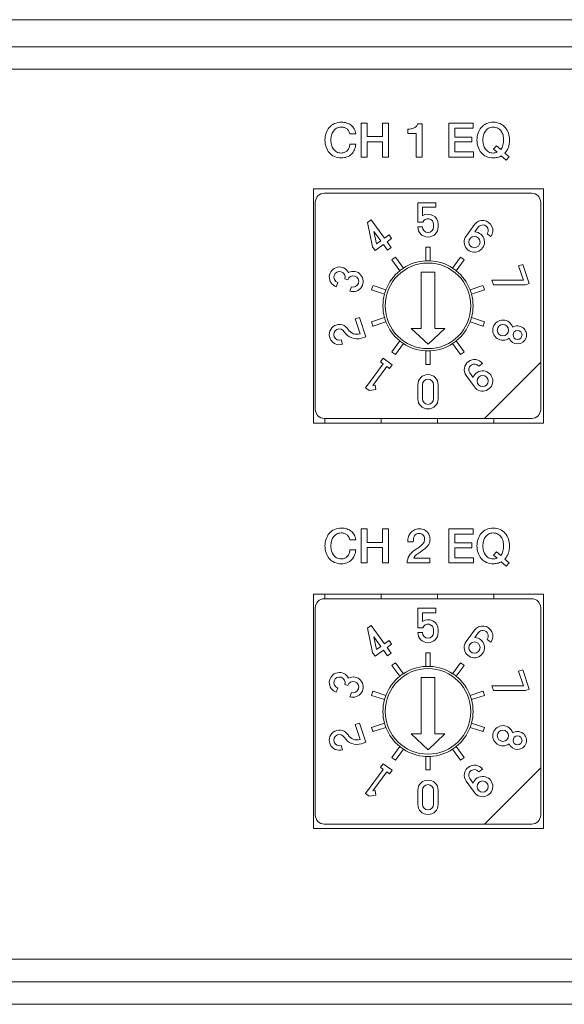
# Model space of a CAD drawing. Header units: millimetres. Extents: x 0 to 2122, y 0 to 1639.
# Tile 41 of 85: x 1598 to 1623, y 784 to 828. Entities that reach past the tile are written whole.
import ezdxf

# ---------------------------------------------------------------- set-up
doc = ezdxf.new("R2010")
doc.units = ezdxf.units.MM
doc.layers.add('1', color=7, linetype='Continuous', true_color=0xffffff)
doc.layers.add('2', color=7, linetype='Continuous', true_color=0xffffff)

msp = doc.modelspace()

# ---------------------------------------------------------------- linework, layer by layer
at = {"layer": '1', "color": 7, "linetype": 'Continuous', "lineweight": 13}
for p, q in [((1889.126, 827.737), (1474.126, 827.737)), ((1889.126, 826.537), (1474.126, 826.537)), ((1889.526, 825.537), (1473.726, 825.537)), ((1621.726, 820.237), (1611.526, 820.237)), ((1611.526, 809.837), (1611.526, 820.237)), ((1621.201, 820.037), (1612.001, 820.037)), ((1621.726, 809.837), (1621.726, 820.237)), ((1611.601, 819.637), (1611.601, 810.437)), ((1616.151, 819.612), (1616.151, 818.75)), ((1616.951, 819.612), (1616.151, 819.612)), ((1616.351, 819.031), (1616.351, 819.412)), ((1616.351, 819.412), (1616.951, 819.412)), ((1616.951, 819.412), (1616.951, 819.612)), ((1621.601, 812.537), (1621.601, 819.637)), ((1614.074, 818.856), (1613.912, 818.738)), ((1613.912, 818.738), (1614.143, 817.655)), ((1614.669, 818.037), (1614.074, 818.856)), ((1616.151, 818.75), (1616.369, 818.75)), ((1616.351, 818.537), (1616.151, 818.537)), ((1616.851, 818.657), (1616.851, 818.537)), ((1617.051, 818.537), (1617.051, 818.657)), ((1618.664, 818.643), (1618.293, 818.133)), ((1618.676, 818.318), (1618.826, 818.525)), ((1614.507, 817.919), (1614.201, 818.34)), ((1614.201, 818.34), (1614.32, 817.783)), ((1614.871, 818.184), (1614.669, 818.037)), ((1614.989, 818.022), (1614.871, 818.184)), ((1619.231, 818.231), (1619.393, 818.114)), ((1614.143, 817.655), (1614.261, 817.493)), ((1614.261, 817.493), (1614.625, 817.757)), ((1614.32, 817.783), (1614.507, 817.919)), ((1614.625, 817.757), (1614.808, 817.505)), ((1614.786, 817.875), (1614.989, 818.022)), ((1614.97, 817.622), (1614.786, 817.875)), ((1616.501, 817.635), (1616.501, 817.035)), ((1616.701, 817.035), (1616.701, 817.635)), ((1614.808, 817.505), (1614.97, 817.622)), ((1615.507, 816.712), (1615.154, 817.198)), ((1618.047, 817.198), (1617.694, 816.712)), ((1614.993, 817.08), (1615.346, 816.595)), ((1617.856, 816.595), (1618.209, 817.08)), ((1620.813, 816.879), (1620.623, 816.817)), ((1620.623, 816.817), (1620.833, 816.171)), ((1621.091, 816.023), (1620.813, 816.879)), ((1616.901, 816.537), (1616.301, 816.537)), ((1616.301, 814.037), (1616.301, 816.537)), ((1616.901, 814.037), (1616.901, 816.537)), ((1612.534, 815.885), (1612.596, 816.075)), ((1612.911, 816.236), (1613.039, 816.194)), ((1613.2, 815.879), (1613.138, 815.689)), ((1614.732, 815.75), (1614.161, 815.935)), ((1619.041, 815.935), (1618.469, 815.75)), ((1619.439, 816.171), (1619.505, 815.97)), ((1620.833, 816.171), (1619.439, 816.171)), ((1619.505, 815.97), (1620.929, 815.97)), ((1620.929, 815.97), (1621.091, 816.023)), ((1614.099, 815.745), (1614.67, 815.559)), ((1618.531, 815.559), (1619.102, 815.745)), ((1613.561, 814.522), (1613.371, 814.461)), ((1613.371, 814.461), (1613.587, 813.795)), ((1613.839, 813.667), (1613.561, 814.522)), ((1614.67, 814.515), (1614.099, 814.33)), ((1614.161, 814.139), (1614.732, 814.325)), ((1618.469, 814.325), (1619.041, 814.139)), ((1619.102, 814.33), (1618.531, 814.515)), ((1616.301, 814.037), (1615.851, 814.037)), ((1615.851, 814.037), (1616.601, 813.337)), ((1616.601, 813.337), (1617.351, 814.037)), ((1617.351, 814.037), (1616.901, 814.037)), ((1612.812, 813.333), (1612.75, 813.523)), ((1613.649, 813.605), (1613.839, 813.667)), ((1615.346, 813.48), (1614.993, 812.994)), ((1615.154, 812.877), (1615.507, 813.363)), ((1617.694, 813.363), (1618.047, 812.877)), ((1618.209, 812.994), (1617.856, 813.48)), ((1616.501, 813.04), (1616.501, 812.439)), ((1616.701, 812.439), (1616.701, 813.04)), ((1614.61, 812.466), (1613.831, 811.395)), ((1614.606, 812.716), (1614.488, 812.555)), ((1614.488, 812.555), (1614.61, 812.466)), ((1615.011, 812.423), (1614.606, 812.716)), ((1614.893, 812.261), (1615.011, 812.423)), ((1618.858, 812.356), (1619.019, 812.474)), ((1621.601, 812.537), (1619.101, 810.037)), ((1621.601, 810.437), (1621.601, 812.537)), ((1614.159, 811.506), (1614.772, 812.349)), ((1614.772, 812.349), (1614.893, 812.261)), ((1618.603, 811.856), (1618.453, 812.063)), ((1614.257, 811.522), (1614.159, 811.506)), ((1614.289, 811.324), (1614.257, 811.522)), ((1616.151, 811.537), (1616.151, 810.912)), ((1616.351, 811.537), (1616.351, 810.912)), ((1616.851, 810.912), (1616.851, 811.537)), ((1617.051, 810.912), (1617.051, 811.537)), ((1618.291, 811.945), (1618.661, 811.436)), ((1613.831, 811.395), (1613.993, 811.277)), ((1613.993, 811.277), (1614.289, 811.324)), ((1621.726, 809.837), (1611.526, 809.837)), ((1612.001, 810.037), (1619.101, 810.037)), ((1612.026, 810.037), (1612.026, 809.837)), ((1614.526, 810.037), (1614.526, 809.837)), ((1617.026, 810.037), (1617.026, 809.837)), ((1619.101, 810.037), (1621.201, 810.037)), ((1619.526, 810.037), (1619.526, 809.837)), ((1611.526, 791.837), (1611.526, 802.237)), ((1621.726, 802.237), (1611.526, 802.237)), ((1621.201, 802.037), (1612.001, 802.037)), ((1612.026, 802.238), (1612.026, 802.037)), ((1614.526, 802.238), (1614.526, 802.037)), ((1617.026, 802.238), (1617.026, 802.037)), ((1619.526, 802.238), (1619.526, 802.037)), ((1621.726, 791.837), (1621.726, 802.237)), ((1611.601, 801.637), (1611.601, 792.437)), ((1616.951, 801.612), (1616.151, 801.612)), ((1616.151, 801.612), (1616.151, 800.75)), ((1616.951, 801.412), (1616.951, 801.612)), ((1621.601, 794.537), (1621.601, 801.637)), ((1616.351, 801.031), (1616.351, 801.412)), ((1616.351, 801.412), (1616.951, 801.412)), ((1614.074, 800.856), (1613.912, 800.738)), ((1613.912, 800.738), (1614.143, 799.655)), ((1614.669, 800.037), (1614.074, 800.856)), ((1616.151, 800.75), (1616.369, 800.75)), ((1616.851, 800.657), (1616.851, 800.537)), ((1617.051, 800.537), (1617.051, 800.657)), ((1618.664, 800.643), (1618.293, 800.133)), ((1614.201, 800.34), (1614.32, 799.783)), ((1614.507, 799.919), (1614.201, 800.34)), ((1614.871, 800.184), (1614.669, 800.037)), ((1614.989, 800.022), (1614.871, 800.184)), ((1616.351, 800.537), (1616.151, 800.537)), ((1618.676, 800.318), (1618.826, 800.525)), ((1619.231, 800.231), (1619.393, 800.114)), ((1614.261, 799.493), (1614.625, 799.757)), ((1614.32, 799.783), (1614.507, 799.919)), ((1614.625, 799.757), (1614.808, 799.505)), ((1614.786, 799.875), (1614.989, 800.022)), ((1614.97, 799.622), (1614.786, 799.875)), ((1614.143, 799.655), (1614.261, 799.493)), ((1614.808, 799.505), (1614.97, 799.622)), ((1616.501, 799.635), (1616.501, 799.035)), ((1616.701, 799.035), (1616.701, 799.635)), ((1614.993, 799.08), (1615.346, 798.595)), ((1615.507, 798.712), (1615.154, 799.198)), ((1618.047, 799.198), (1617.694, 798.712)), ((1617.856, 798.595), (1618.209, 799.08)), ((1620.813, 798.879), (1620.623, 798.817)), ((1621.091, 798.023), (1620.813, 798.879)), ((1616.301, 796.037), (1616.301, 798.537)), ((1616.901, 798.537), (1616.301, 798.537)), ((1616.901, 796.037), (1616.901, 798.537)), ((1620.623, 798.817), (1620.833, 798.171)), ((1612.534, 797.885), (1612.596, 798.075)), ((1612.911, 798.236), (1613.039, 798.194)), ((1620.833, 798.171), (1619.439, 798.171)), ((1619.439, 798.171), (1619.505, 797.97)), ((1619.505, 797.97), (1620.929, 797.97)), ((1620.929, 797.97), (1621.091, 798.023)), ((1613.2, 797.879), (1613.138, 797.689)), ((1614.099, 797.745), (1614.67, 797.559)), ((1614.732, 797.75), (1614.161, 797.935)), ((1619.041, 797.935), (1618.469, 797.75)), ((1618.531, 797.559), (1619.102, 797.745)), ((1613.561, 796.522), (1613.371, 796.461)), ((1613.371, 796.461), (1613.587, 795.795)), ((1613.839, 795.667), (1613.561, 796.522)), ((1614.67, 796.515), (1614.099, 796.33)), ((1614.161, 796.139), (1614.732, 796.325)), ((1618.469, 796.325), (1619.041, 796.139)), ((1619.102, 796.33), (1618.531, 796.515)), ((1616.301, 796.037), (1615.851, 796.037)), ((1615.851, 796.037), (1616.601, 795.337)), ((1616.601, 795.337), (1617.351, 796.037)), ((1617.351, 796.037), (1616.901, 796.037)), ((1612.812, 795.333), (1612.75, 795.523)), ((1613.649, 795.605), (1613.839, 795.667)), ((1615.346, 795.48), (1614.993, 794.994)), ((1615.154, 794.877), (1615.507, 795.363)), ((1617.694, 795.363), (1618.047, 794.877)), ((1618.209, 794.994), (1617.856, 795.48)), ((1616.501, 795.04), (1616.501, 794.439)), ((1616.701, 794.439), (1616.701, 795.04)), ((1614.61, 794.466), (1613.831, 793.395)), ((1614.606, 794.716), (1614.488, 794.555)), ((1614.488, 794.555), (1614.61, 794.466)), ((1615.011, 794.423), (1614.606, 794.716)), ((1618.858, 794.356), (1619.019, 794.474)), ((1621.601, 794.537), (1619.101, 792.037)), ((1621.601, 792.437), (1621.601, 794.537)), ((1614.159, 793.506), (1614.772, 794.349)), ((1614.772, 794.349), (1614.893, 794.261)), ((1614.893, 794.261), (1615.011, 794.423)), ((1618.603, 793.856), (1618.453, 794.063)), ((1618.291, 793.945), (1618.661, 793.436)), ((1613.831, 793.395), (1613.993, 793.277)), ((1613.993, 793.277), (1614.289, 793.324)), ((1614.257, 793.522), (1614.159, 793.506)), ((1614.289, 793.324), (1614.257, 793.522)), ((1616.151, 793.537), (1616.151, 792.912)), ((1616.351, 793.537), (1616.351, 792.912)), ((1616.851, 792.912), (1616.851, 793.537)), ((1617.051, 792.912), (1617.051, 793.537)), ((1612.001, 792.037), (1619.101, 792.037)), ((1619.101, 792.037), (1621.201, 792.037)), ((1621.726, 791.837), (1611.526, 791.837)), ((1889.526, 786.037), (1473.726, 786.037)), ((1473.726, 785.037), (1889.526, 785.037)), ((1687.126, 784.037), (1473.726, 784.037))]:
    msp.add_line(p, q, dxfattribs=at)
for centre, radius in [((1618.658, 817.869), 0.25), ((1619.925, 813.957), 0.25), ((1620.572, 813.747), 0.2), ((1619.026, 811.7), 0.25), ((1618.658, 799.869), 0.25), ((1619.925, 795.957), 0.25), ((1620.572, 795.747), 0.2), ((1619.026, 793.7), 0.25)]:
    msp.add_circle(centre, radius, dxfattribs=at)
at = {"layer": '1', "color": 7, "linetype": 'Continuous', "lineweight": 13, "extrusion": (0, 0, -1)}
for centre in [(-1616.601, 815.037), (-1616.601, 797.037)]:
    msp.add_circle(centre, 1.9, dxfattribs=at)
at = {"layer": '1', "color": 7, "linetype": 'Continuous', "lineweight": 13}
for centre, radius, start, end in [((1612.001, 819.637), 0.4, 90, 180), ((1621.201, 819.637), 0.4, 0, 90), ((1616.601, 818.657), 0.45, 0, 123.749), ((1616.601, 818.537), 0.45, 180, 0), ((1616.601, 818.537), 0.25, 180, 0), ((1616.601, 818.657), 0.25, 0, 158.1252), ((1619.028, 818.379), 0.45, 324.0312, 144.0417), ((1619.028, 818.378), 0.25, 324.0054, 144.0892), ((1618.658, 817.869), 0.45, 144.0395, 87.7025), ((1616.601, 815.037), 2.6, 87.7958, 92.2042), ((1616.601, 815.037), 2.6, 123.7958, 128.2042), ((1616.601, 815.037), 2.6, 51.7958, 56.2042), ((1612.673, 816.313), 0.45, 27.1244, 251.9419), ((1612.673, 816.313), 0.25, 342.1055, 252.0386), ((1613.276, 816.117), 0.25, 252.1055, 162.0386), ((1613.277, 816.117), 0.45, 251.9104, 116.9187), ((1616.601, 815.037), 2.6, 159.7958, 164.2042), ((1616.601, 815.037), 2.6, 15.7958, 20.2042), ((1612.673, 813.761), 0.45, 31.0186, 287.9454), ((1616.601, 815.037), 2.6, 195.7958, 200.2042), ((1616.601, 815.037), 2.6, 339.7958, 344.2042), ((1619.925, 813.957), 0.45, 16.3723, 307.4695), ((1620.571, 813.747), 0.4, 201.4464, 122.3955), ((1612.673, 813.761), 0.25, 31.1093, 287.9498), ((1613.447, 814.226), 0.653, 210.9626, 288.0723), ((1613.447, 814.226), 0.453, 210.9516, 287.9364), ((1616.601, 815.037), 2.6, 231.7958, 236.2042), ((1616.601, 815.037), 2.6, 303.7958, 308.2042), ((1616.601, 815.037), 2.6, 267.7958, 272.2042), ((1618.659, 812.204), 0.45, 36.8462, 215.1618), ((1618.658, 812.205), 0.25, 37.1705, 214.5977), ((1616.601, 811.537), 0.45, 0, 180), ((1619.025, 811.701), 0.45, 216.0342, 159.7909), ((1616.601, 811.537), 0.25, 0, 180), ((1616.601, 810.912), 0.45, 180, 0), ((1616.601, 810.912), 0.25, 180, 0), ((1612.001, 810.437), 0.4, 180, 270), ((1621.201, 810.437), 0.4, 270, 0), ((1612.001, 801.637), 0.4, 90, 180), ((1621.201, 801.637), 0.4, 0, 90), ((1616.601, 800.657), 0.45, 0, 123.749), ((1616.601, 800.657), 0.25, 0, 158.1252), ((1619.028, 800.379), 0.45, 324.0312, 144.0417), ((1619.028, 800.378), 0.25, 324.0054, 144.0892), ((1616.601, 800.537), 0.45, 180, 0), ((1616.601, 800.537), 0.25, 180, 0), ((1618.658, 799.869), 0.45, 144.0395, 87.7025), ((1616.601, 797.037), 2.6, 87.7958, 92.2042), ((1616.601, 797.037), 2.6, 123.7958, 128.2042), ((1616.601, 797.037), 2.6, 51.7958, 56.2042), ((1612.673, 798.313), 0.45, 27.1244, 251.9419), ((1612.673, 798.313), 0.25, 342.1055, 252.0386), ((1613.277, 798.117), 0.45, 251.9104, 116.9187), ((1613.276, 798.117), 0.25, 252.1055, 162.0386), ((1616.601, 797.037), 2.6, 159.7958, 164.2042), ((1616.601, 797.037), 2.6, 15.7958, 20.2042), ((1616.601, 797.037), 2.6, 195.7958, 200.2042), ((1616.601, 797.037), 2.6, 339.7958, 344.2042), ((1619.925, 795.957), 0.45, 16.3723, 307.4695), ((1612.673, 795.761), 0.45, 31.0186, 287.9454), ((1612.673, 795.761), 0.25, 31.1093, 287.9498), ((1613.447, 796.226), 0.653, 210.9626, 288.0723), ((1613.447, 796.226), 0.453, 210.9516, 287.9364), ((1620.571, 795.747), 0.4, 201.4464, 122.3955), ((1616.601, 797.037), 2.6, 231.7958, 236.2042), ((1616.601, 797.037), 2.6, 303.7958, 308.2042), ((1618.659, 794.204), 0.45, 36.8462, 215.1618), ((1616.601, 797.037), 2.6, 267.7958, 272.2042), ((1618.658, 794.205), 0.25, 37.1705, 214.5977), ((1619.025, 793.701), 0.45, 216.0342, 159.7909), ((1616.601, 793.537), 0.45, 0, 180), ((1616.601, 793.537), 0.25, 0, 180), ((1616.601, 792.912), 0.45, 180, 0), ((1616.601, 792.912), 0.25, 180, 0), ((1612.001, 792.437), 0.4, 180, 270), ((1621.201, 792.437), 0.4, 270, 0)]:
    msp.add_arc(centre, radius, start, end, dxfattribs=at)
at = {"layer": '1', "color": 7, "linetype": 'Continuous', "lineweight": 13, "extrusion": (0, 0, -1)}
for centre, start, end in [((-1616.601, 815.037), 56.866, 87.134), ((-1616.601, 815.037), 87.134, 92.866), ((-1616.601, 815.037), 92.866, 123.134), ((-1616.601, 815.037), 20.866, 51.134), ((-1616.601, 815.037), 51.134, 56.866), ((-1616.601, 815.037), 123.134, 128.866), ((-1616.601, 815.037), 128.866, 159.134), ((-1616.601, 815.037), 344.866, 15.134), ((-1616.601, 815.037), 15.134, 20.866), ((-1616.601, 815.037), 159.134, 164.866), ((-1616.601, 815.037), 164.866, 195.134), ((-1616.601, 815.037), 339.134, 344.866), ((-1616.601, 815.037), 308.866, 339.134), ((-1616.601, 815.037), 200.866, 231.134), ((-1616.601, 815.037), 195.134, 200.866), ((-1616.601, 815.037), 303.134, 308.866), ((-1616.601, 815.037), 272.866, 303.134), ((-1616.601, 815.037), 236.866, 267.134), ((-1616.601, 815.037), 231.134, 236.866), ((-1616.601, 815.037), 270, 272.8631), ((-1616.601, 815.037), 267.134, 272.866), ((-1616.601, 815.037), 267.1369, 270), ((-1616.601, 797.037), 56.866, 87.134), ((-1616.601, 797.037), 87.134, 92.866), ((-1616.601, 797.037), 92.866, 123.134), ((-1616.601, 797.037), 20.866, 51.134), ((-1616.601, 797.037), 51.134, 56.866), ((-1616.601, 797.037), 123.134, 128.866), ((-1616.601, 797.037), 128.866, 159.134), ((-1616.601, 797.037), 344.866, 15.134), ((-1616.601, 797.037), 15.134, 20.866), ((-1616.601, 797.037), 159.134, 164.866), ((-1616.601, 797.037), 164.866, 195.134), ((-1616.601, 797.037), 339.134, 344.866), ((-1616.601, 797.037), 308.866, 339.134), ((-1616.601, 797.037), 200.866, 231.134), ((-1616.601, 797.037), 195.134, 200.866), ((-1616.601, 797.037), 303.134, 308.866), ((-1616.601, 797.037), 272.866, 303.134), ((-1616.601, 797.037), 236.866, 267.134), ((-1616.601, 797.037), 231.134, 236.866), ((-1616.601, 797.037), 267.134, 272.866), ((-1616.601, 797.037), 270, 272.8631), ((-1616.601, 797.037), 267.1369, 270)]:
    msp.add_arc(centre, 2, start, end, dxfattribs=at)
at = {"layer": '2', "color": 7, "linetype": 'Continuous', "lineweight": 13}
for points in [[(1612.08, 822.7), (1612.113, 822.796), (1612.16, 822.88), (1612.222, 822.952)], [(1612.545, 822.923), (1612.487, 822.89), (1612.439, 822.846), (1612.403, 822.792)], [(1613.33, 822.888), (1613.365, 822.825), (1613.387, 822.752), (1613.395, 822.67)], [(1613.632, 823.151), (1613.72, 823.151), (1613.808, 823.151), (1613.897, 823.151)], [(1613.632, 821.639), (1613.632, 822.143), (1613.632, 822.647), (1613.632, 823.151)], [(1613.897, 823.151), (1613.897, 822.95), (1613.897, 822.75), (1613.897, 822.55)], [(1614.585, 822.55), (1614.585, 822.75), (1614.585, 822.95), (1614.585, 823.151)], [(1614.585, 823.151), (1614.673, 823.151), (1614.761, 823.151), (1614.849, 823.151)], [(1614.849, 823.151), (1614.849, 822.647), (1614.849, 822.143), (1614.849, 821.639)], [(1615.706, 822.876), (1615.758, 822.876), (1615.807, 822.88), (1615.855, 822.888)], [(1615.706, 822.685), (1615.706, 822.685), (1615.706, 822.876), (1615.706, 822.876)], [(1615.855, 822.888), (1615.903, 822.897), (1615.946, 822.911), (1615.985, 822.931)], [(1615.985, 822.931), (1616.024, 822.95), (1616.057, 822.976), (1616.084, 823.007)], [(1616.084, 823.007), (1616.112, 823.038), (1616.13, 823.076), (1616.139, 823.121)], [(1616.139, 823.121), (1616.139, 823.121), (1616.335, 823.121), (1616.335, 823.121)], [(1616.335, 823.121), (1616.335, 823.121), (1616.335, 821.639), (1616.335, 821.639)], [(1617.521, 823.151), (1617.883, 823.151), (1618.246, 823.151), (1618.609, 823.151)], [(1617.521, 821.639), (1617.521, 822.143), (1617.521, 822.647), (1617.521, 823.151)], [(1618.609, 822.923), (1618.334, 822.923), (1618.06, 822.923), (1617.785, 822.923)], [(1617.785, 822.923), (1617.785, 822.79), (1617.785, 822.658), (1617.785, 822.526)], [(1618.609, 823.151), (1618.609, 823.075), (1618.609, 822.999), (1618.609, 822.923)], [(1619.289, 822.923), (1619.23, 822.89), (1619.183, 822.846), (1619.146, 822.792)], [(1619.801, 823.123), (1619.891, 823.081), (1619.967, 823.024), (1620.029, 822.952)], [(1620.029, 822.952), (1620.091, 822.88), (1620.139, 822.796), (1620.171, 822.7)], [(1612.403, 822.792), (1612.366, 822.738), (1612.338, 822.676), (1612.321, 822.607)], [(1613.13, 822.67), (1613.119, 822.714), (1613.104, 822.754), (1613.084, 822.791)], [(1613.395, 822.67), (1613.395, 822.67), (1613.13, 822.67), (1613.13, 822.67)], [(1613.897, 822.55), (1614.126, 822.55), (1614.355, 822.55), (1614.585, 822.55)], [(1616.07, 822.685), (1616.07, 822.685), (1615.706, 822.685), (1615.706, 822.685)], [(1616.07, 821.639), (1616.07, 821.639), (1616.07, 822.685), (1616.07, 822.685)], [(1617.785, 822.526), (1618.039, 822.526), (1618.293, 822.526), (1618.547, 822.526)], [(1618.547, 822.526), (1618.547, 822.454), (1618.547, 822.382), (1618.547, 822.31)], [(1619.146, 822.792), (1619.11, 822.738), (1619.082, 822.676), (1619.065, 822.607)], [(1612.222, 821.836), (1612.16, 821.909), (1612.113, 821.992), (1612.08, 822.088)], [(1612.321, 822.183), (1612.338, 822.114), (1612.366, 822.053), (1612.403, 821.998)], [(1613.027, 821.935), (1613.059, 821.971), (1613.085, 822.013), (1613.103, 822.061)], [(1613.103, 822.061), (1613.121, 822.109), (1613.133, 822.16), (1613.139, 822.215)], [(1613.139, 822.215), (1613.139, 822.215), (1613.397, 822.215), (1613.397, 822.215)], [(1614.585, 822.321), (1614.355, 822.321), (1614.126, 822.321), (1613.897, 822.321)], [(1613.897, 822.321), (1613.897, 822.094), (1613.897, 821.867), (1613.897, 821.639)], [(1614.585, 821.639), (1614.585, 821.867), (1614.585, 822.094), (1614.585, 822.321)], [(1618.547, 822.31), (1618.293, 822.31), (1618.039, 822.31), (1617.785, 822.31)], [(1617.785, 822.31), (1617.785, 822.163), (1617.785, 822.016), (1617.785, 821.868)], [(1619.065, 822.183), (1619.082, 822.114), (1619.11, 822.053), (1619.146, 821.998)], [(1619.514, 821.989), (1619.514, 821.989), (1619.641, 822.135), (1619.641, 822.135)], [(1619.641, 822.135), (1619.641, 822.135), (1619.825, 821.974), (1619.825, 821.974)], [(1619.825, 821.974), (1619.873, 822.032), (1619.907, 822.097), (1619.927, 822.171)], [(1620.209, 822.237), (1620.2, 822.184), (1620.187, 822.133), (1620.17, 822.082)], [(1613.204, 821.774), (1613.148, 821.72), (1613.082, 821.678), (1613.006, 821.648)], [(1613.897, 821.639), (1613.808, 821.639), (1613.72, 821.639), (1613.632, 821.639)], [(1614.849, 821.639), (1614.761, 821.639), (1614.673, 821.639), (1614.585, 821.639)], [(1616.335, 821.639), (1616.335, 821.639), (1616.07, 821.639), (1616.07, 821.639)], [(1618.623, 821.639), (1618.256, 821.639), (1617.888, 821.639), (1617.521, 821.639)], [(1617.785, 821.868), (1618.065, 821.868), (1618.344, 821.868), (1618.623, 821.868)], [(1618.623, 821.868), (1618.623, 821.792), (1618.623, 821.716), (1618.623, 821.639)], [(1619.667, 821.855), (1619.667, 821.855), (1619.514, 821.989), (1619.514, 821.989)], [(1620.073, 821.502), (1620.073, 821.502), (1619.853, 821.694), (1619.853, 821.694)], [(1620.008, 821.815), (1620.008, 821.815), (1620.202, 821.646), (1620.202, 821.646)], [(1620.202, 821.646), (1620.202, 821.646), (1620.073, 821.502), (1620.073, 821.502)], [(1613.632, 805.137), (1613.72, 805.137), (1613.808, 805.137), (1613.897, 805.137)], [(1613.632, 803.625), (1613.632, 804.129), (1613.632, 804.633), (1613.632, 805.137)], [(1613.897, 805.137), (1613.897, 804.936), (1613.897, 804.736), (1613.897, 804.535)], [(1614.585, 804.535), (1614.585, 804.736), (1614.585, 804.936), (1614.585, 805.137)], [(1614.585, 805.137), (1614.673, 805.137), (1614.761, 805.137), (1614.849, 805.137)], [(1614.849, 805.137), (1614.849, 804.633), (1614.849, 804.129), (1614.849, 803.625)], [(1617.521, 805.137), (1617.883, 805.137), (1618.246, 805.137), (1618.609, 805.137)], [(1617.521, 803.625), (1617.521, 804.129), (1617.521, 804.633), (1617.521, 805.137)], [(1618.609, 805.137), (1618.609, 805.06), (1618.609, 804.984), (1618.609, 804.908)], [(1612.08, 804.686), (1612.113, 804.782), (1612.16, 804.866), (1612.222, 804.938)], [(1612.403, 804.778), (1612.366, 804.723), (1612.338, 804.662), (1612.321, 804.593)], [(1613.13, 804.656), (1613.119, 804.7), (1613.104, 804.74), (1613.084, 804.777)], [(1613.395, 804.656), (1613.395, 804.656), (1613.13, 804.656), (1613.13, 804.656)], [(1613.33, 804.874), (1613.365, 804.811), (1613.387, 804.738), (1613.395, 804.656)], [(1613.897, 804.535), (1614.126, 804.535), (1614.355, 804.535), (1614.585, 804.535)], [(1615.704, 804.565), (1615.704, 804.647), (1615.716, 804.723), (1615.737, 804.793)], [(1615.946, 804.565), (1615.946, 804.565), (1615.704, 804.565), (1615.704, 804.565)], [(1615.962, 804.711), (1615.952, 804.666), (1615.947, 804.617), (1615.946, 804.565)], [(1616.004, 804.829), (1615.985, 804.795), (1615.971, 804.756), (1615.962, 804.711)], [(1616.403, 804.843), (1616.384, 804.869), (1616.359, 804.891), (1616.327, 804.909)], [(1616.44, 804.759), (1616.434, 804.789), (1616.421, 804.817), (1616.403, 804.843)], [(1616.45, 804.673), (1616.45, 804.7), (1616.446, 804.728), (1616.44, 804.759)], [(1618.609, 804.908), (1618.334, 804.908), (1618.06, 804.908), (1617.785, 804.908)], [(1617.785, 804.908), (1617.785, 804.776), (1617.785, 804.644), (1617.785, 804.512)], [(1619.146, 804.778), (1619.11, 804.723), (1619.082, 804.662), (1619.065, 804.593)], [(1612.321, 804.169), (1612.338, 804.1), (1612.366, 804.038), (1612.403, 803.984)], [(1613.103, 804.046), (1613.121, 804.094), (1613.133, 804.146), (1613.139, 804.201)], [(1613.139, 804.201), (1613.139, 804.201), (1613.397, 804.201), (1613.397, 804.201)], [(1614.585, 804.307), (1614.355, 804.307), (1614.126, 804.307), (1613.897, 804.307)], [(1613.897, 804.307), (1613.897, 804.08), (1613.897, 803.852), (1613.897, 803.625)], [(1614.585, 803.625), (1614.585, 803.852), (1614.585, 804.08), (1614.585, 804.307)], [(1616.003, 804.186), (1616.051, 804.221), (1616.101, 804.256), (1616.153, 804.289)], [(1616.153, 804.289), (1616.205, 804.322), (1616.254, 804.358), (1616.297, 804.396)], [(1617.785, 804.512), (1618.039, 804.512), (1618.293, 804.512), (1618.547, 804.512)], [(1618.547, 804.296), (1618.293, 804.296), (1618.039, 804.296), (1617.785, 804.296)], [(1617.785, 804.296), (1617.785, 804.149), (1617.785, 804.001), (1617.785, 803.854)], [(1618.547, 804.512), (1618.547, 804.44), (1618.547, 804.368), (1618.547, 804.296)], [(1619.065, 804.169), (1619.082, 804.1), (1619.11, 804.038), (1619.146, 803.984)], [(1619.514, 803.974), (1619.514, 803.974), (1619.641, 804.12), (1619.641, 804.12)], [(1619.641, 804.12), (1619.641, 804.12), (1619.825, 803.96), (1619.825, 803.96)], [(1619.825, 803.96), (1619.873, 804.017), (1619.907, 804.083), (1619.927, 804.156)], [(1612.222, 803.822), (1612.16, 803.894), (1612.113, 803.978), (1612.08, 804.074)], [(1613.204, 803.76), (1613.148, 803.705), (1613.082, 803.663), (1613.006, 803.634)], [(1613.027, 803.92), (1613.059, 803.956), (1613.085, 803.998), (1613.103, 804.046)], [(1615.967, 803.841), (1615.967, 803.841), (1616.689, 803.841), (1616.689, 803.841)], [(1616.689, 803.841), (1616.689, 803.841), (1616.689, 803.625), (1616.689, 803.625)], [(1617.785, 803.854), (1618.065, 803.854), (1618.344, 803.854), (1618.623, 803.854)], [(1618.623, 803.854), (1618.623, 803.778), (1618.623, 803.701), (1618.623, 803.625)], [(1619.667, 803.841), (1619.667, 803.841), (1619.514, 803.974), (1619.514, 803.974)], [(1620.073, 803.488), (1620.073, 803.488), (1619.853, 803.68), (1619.853, 803.68)], [(1620.008, 803.801), (1620.008, 803.801), (1620.202, 803.632), (1620.202, 803.632)], [(1613.897, 803.625), (1613.808, 803.625), (1613.72, 803.625), (1613.632, 803.625)], [(1614.849, 803.625), (1614.761, 803.625), (1614.673, 803.625), (1614.585, 803.625)], [(1616.689, 803.625), (1616.689, 803.625), (1615.677, 803.625), (1615.677, 803.625)], [(1618.623, 803.625), (1618.256, 803.625), (1617.888, 803.625), (1617.521, 803.625)], [(1620.202, 803.632), (1620.202, 803.632), (1620.073, 803.488), (1620.073, 803.488)]]:
    msp.add_open_spline(points, degree=3, dxfattribs=at)
for points, knots in [([(1612.222, 822.952), (1612.285, 823.024), (1612.361, 823.081), (1612.54, 823.166), (1612.641, 823.187), (1612.754, 823.187), (1612.838, 823.187), (1612.918, 823.175), (1613.068, 823.129), (1613.134, 823.095), (1613.248, 823.006), (1613.294, 822.952), (1613.33, 822.888)], [0.7941176, 0.7941176, 0.7941176, 0.7941176, 0.8235294, 0.8235294, 0.8529412, 0.8529412, 0.8529412, 0.8823529, 0.8823529, 0.9117647, 0.9117647, 0.9411765, 0.9411765, 0.9411765, 0.9411765]), ([(1613.084, 822.791), (1613.064, 822.828), (1613.039, 822.859), (1612.977, 822.913), (1612.94, 822.934), (1612.857, 822.963), (1612.809, 822.971), (1612.754, 822.971), (1612.674, 822.971), (1612.604, 822.955), (1612.545, 822.923)], [0.0294118, 0.0294118, 0.0294118, 0.0294118, 0.0588235, 0.0588235, 0.0882353, 0.0882353, 0.1176471, 0.1176471, 0.1176471, 0.1470588, 0.1470588, 0.1470588, 0.1470588]), ([(1618.966, 821.836), (1618.904, 821.909), (1618.856, 821.992), (1618.79, 822.184), (1618.774, 822.286), (1618.774, 822.502), (1618.79, 822.604), (1618.856, 822.796), (1618.904, 822.88), (1618.966, 822.952)], [0.2857143, 0.2857143, 0.2857143, 0.2857143, 0.3333333, 0.3333333, 0.3809524, 0.3809524, 0.4285714, 0.4285714, 0.4761905, 0.4761905, 0.4761905, 0.4761905]), ([(1618.966, 822.952), (1619.028, 823.024), (1619.104, 823.081), (1619.283, 823.166), (1619.384, 823.187), (1619.611, 823.187), (1619.711, 823.166), (1619.801, 823.123)], [0.4761905, 0.4761905, 0.4761905, 0.4761905, 0.5238095, 0.5238095, 0.5714286, 0.5714286, 0.6190476, 0.6190476, 0.6190476, 0.6190476]), ([(1619.706, 822.923), (1619.647, 822.955), (1619.578, 822.971), (1619.417, 822.971), (1619.347, 822.955), (1619.289, 822.923)], [0.3684211, 0.3684211, 0.3684211, 0.3684211, 0.4210526, 0.4210526, 0.4736842, 0.4736842, 0.4736842, 0.4736842]), ([(1619.93, 822.607), (1619.913, 822.676), (1619.885, 822.738), (1619.812, 822.846), (1619.764, 822.89), (1619.706, 822.923)], [0.2631579, 0.2631579, 0.2631579, 0.2631579, 0.3157895, 0.3157895, 0.3684211, 0.3684211, 0.3684211, 0.3684211]), ([(1612.08, 822.088), (1612.046, 822.184), (1612.03, 822.286), (1612.03, 822.502), (1612.046, 822.604), (1612.08, 822.7)], [0.70588235, 0.70588235, 0.70588235, 0.70588235, 0.73529412, 0.73529412, 0.76470588, 0.76470588, 0.76470588, 0.76470588]), ([(1612.321, 822.607), (1612.303, 822.538), (1612.294, 822.467), (1612.294, 822.323), (1612.303, 822.253), (1612.321, 822.183)], [0.20588235, 0.20588235, 0.20588235, 0.20588235, 0.23529412, 0.23529412, 0.26470588, 0.26470588, 0.26470588, 0.26470588]), ([(1619.065, 822.607), (1619.047, 822.538), (1619.038, 822.467), (1619.038, 822.323), (1619.047, 822.253), (1619.065, 822.183)], [0.5789474, 0.5789474, 0.5789474, 0.5789474, 0.6315789, 0.6315789, 0.6842105, 0.6842105, 0.6842105, 0.6842105]), ([(1619.927, 822.171), (1619.947, 822.244), (1619.957, 822.319), (1619.957, 822.395), (1619.957, 822.467), (1619.948, 822.538), (1619.93, 822.607)], [0.1578947, 0.1578947, 0.1578947, 0.1578947, 0.2105263, 0.2105263, 0.2105263, 0.2631579, 0.2631579, 0.2631579, 0.2631579]), ([(1620.171, 822.7), (1620.205, 822.604), (1620.221, 822.502), (1620.221, 822.395), (1620.221, 822.343), (1620.217, 822.291), (1620.209, 822.237)], [0.71428571, 0.71428571, 0.71428571, 0.71428571, 0.76190476, 0.76190476, 0.76190476, 0.80952381, 0.80952381, 0.80952381, 0.80952381]), ([(1612.403, 821.998), (1612.439, 821.944), (1612.487, 821.901), (1612.604, 821.836), (1612.674, 821.819), (1612.754, 821.819), (1612.813, 821.819), (1612.865, 821.83), (1612.955, 821.871), (1612.995, 821.899), (1613.027, 821.935)], [0.2941176, 0.2941176, 0.2941176, 0.2941176, 0.3235294, 0.3235294, 0.3529412, 0.3529412, 0.3529412, 0.3823529, 0.3823529, 0.4117647, 0.4117647, 0.4117647, 0.4117647]), ([(1613.397, 822.215), (1613.392, 822.125), (1613.372, 822.042), (1613.306, 821.893), (1613.261, 821.828), (1613.204, 821.774)], [0.5, 0.5, 0.5, 0.5, 0.52941176, 0.52941176, 0.55882353, 0.55882353, 0.55882353, 0.55882353]), ([(1619.146, 821.998), (1619.183, 821.944), (1619.23, 821.901), (1619.347, 821.836), (1619.417, 821.819), (1619.497, 821.819), (1619.526, 821.819), (1619.554, 821.822), (1619.612, 821.833), (1619.64, 821.843), (1619.667, 821.855)], [0.7368421, 0.7368421, 0.7368421, 0.7368421, 0.7894737, 0.7894737, 0.8421053, 0.8421053, 0.8421053, 0.8947368, 0.8947368, 0.9473684, 0.9473684, 0.9473684, 0.9473684]), ([(1620.17, 822.082), (1620.154, 822.031), (1620.132, 821.983), (1620.078, 821.891), (1620.046, 821.85), (1620.008, 821.815)], [0.85714286, 0.85714286, 0.85714286, 0.85714286, 0.9047619, 0.9047619, 0.95238095, 0.95238095, 0.95238095, 0.95238095]), ([(1613.006, 821.648), (1612.929, 821.618), (1612.846, 821.603), (1612.754, 821.603), (1612.641, 821.603), (1612.54, 821.624), (1612.361, 821.708), (1612.285, 821.764), (1612.222, 821.836)], [0.58823529, 0.58823529, 0.58823529, 0.58823529, 0.61764706, 0.61764706, 0.61764706, 0.64705882, 0.64705882, 0.67647059, 0.67647059, 0.67647059, 0.67647059]), ([(1619.853, 821.694), (1619.796, 821.662), (1619.738, 821.639), (1619.617, 821.611), (1619.557, 821.603), (1619.497, 821.603), (1619.384, 821.603), (1619.283, 821.624), (1619.104, 821.708), (1619.028, 821.764), (1618.966, 821.836)], [0.0952381, 0.0952381, 0.0952381, 0.0952381, 0.1428571, 0.1428571, 0.1904762, 0.1904762, 0.1904762, 0.2380952, 0.2380952, 0.2857143, 0.2857143, 0.2857143, 0.2857143]), ([(1612.222, 804.938), (1612.285, 805.01), (1612.361, 805.067), (1612.54, 805.151), (1612.641, 805.172), (1612.754, 805.172), (1612.838, 805.172), (1612.918, 805.161), (1613.068, 805.114), (1613.134, 805.08), (1613.248, 804.992), (1613.294, 804.938), (1613.33, 804.874)], [0.7941176, 0.7941176, 0.7941176, 0.7941176, 0.8235294, 0.8235294, 0.8529412, 0.8529412, 0.8529412, 0.8823529, 0.8823529, 0.9117647, 0.9117647, 0.9411765, 0.9411765, 0.9411765, 0.9411765]), ([(1613.084, 804.777), (1613.064, 804.813), (1613.039, 804.845), (1612.977, 804.899), (1612.94, 804.92), (1612.857, 804.949), (1612.809, 804.957), (1612.754, 804.957), (1612.674, 804.957), (1612.604, 804.94), (1612.487, 804.875), (1612.439, 804.832), (1612.403, 804.778)], [0.0294118, 0.0294118, 0.0294118, 0.0294118, 0.0588235, 0.0588235, 0.0882353, 0.0882353, 0.1176471, 0.1176471, 0.1176471, 0.1470588, 0.1470588, 0.1764706, 0.1764706, 0.1764706, 0.1764706]), ([(1615.737, 804.793), (1615.759, 804.862), (1615.792, 804.923), (1615.879, 805.024), (1615.933, 805.064), (1615.996, 805.093)], [0.5, 0.5, 0.5, 0.5, 0.52941176, 0.52941176, 0.55882353, 0.55882353, 0.55882353, 0.55882353]), ([(1615.996, 805.093), (1616.058, 805.122), (1616.131, 805.137), (1616.215, 805.137), (1616.305, 805.137), (1616.38, 805.122), (1616.502, 805.062), (1616.551, 805.025), (1616.588, 804.98)], [0.55882353, 0.55882353, 0.55882353, 0.55882353, 0.58823529, 0.58823529, 0.58823529, 0.61764706, 0.61764706, 0.64705882, 0.64705882, 0.64705882, 0.64705882]), ([(1616.588, 804.98), (1616.626, 804.935), (1616.652, 804.886), (1616.683, 804.78), (1616.691, 804.729), (1616.691, 804.681), (1616.691, 804.622), (1616.682, 804.569), (1616.663, 804.521)], [0.64705882, 0.64705882, 0.64705882, 0.64705882, 0.67647059, 0.67647059, 0.70588235, 0.70588235, 0.70588235, 0.73529412, 0.73529412, 0.73529412, 0.73529412]), ([(1618.966, 804.938), (1619.028, 805.01), (1619.104, 805.067), (1619.283, 805.151), (1619.384, 805.172), (1619.611, 805.172), (1619.711, 805.151), (1619.801, 805.109)], [0.4761905, 0.4761905, 0.4761905, 0.4761905, 0.5238095, 0.5238095, 0.5714286, 0.5714286, 0.6190476, 0.6190476, 0.6190476, 0.6190476]), ([(1619.93, 804.593), (1619.913, 804.662), (1619.885, 804.723), (1619.812, 804.832), (1619.764, 804.875), (1619.647, 804.94), (1619.578, 804.957), (1619.417, 804.957), (1619.347, 804.94), (1619.23, 804.875), (1619.183, 804.832), (1619.146, 804.778)], [0.2631579, 0.2631579, 0.2631579, 0.2631579, 0.3157895, 0.3157895, 0.3684211, 0.3684211, 0.4210526, 0.4210526, 0.4736842, 0.4736842, 0.5263158, 0.5263158, 0.5263158, 0.5263158]), ([(1619.801, 805.109), (1619.891, 805.067), (1619.967, 805.01), (1620.091, 804.866), (1620.139, 804.782), (1620.171, 804.686)], [0.61904762, 0.61904762, 0.61904762, 0.61904762, 0.66666667, 0.66666667, 0.71428571, 0.71428571, 0.71428571, 0.71428571]), ([(1612.08, 804.074), (1612.046, 804.17), (1612.03, 804.272), (1612.03, 804.488), (1612.046, 804.59), (1612.08, 804.686)], [0.70588235, 0.70588235, 0.70588235, 0.70588235, 0.73529412, 0.73529412, 0.76470588, 0.76470588, 0.76470588, 0.76470588]), ([(1612.321, 804.593), (1612.303, 804.523), (1612.294, 804.453), (1612.294, 804.309), (1612.303, 804.238), (1612.321, 804.169)], [0.20588235, 0.20588235, 0.20588235, 0.20588235, 0.23529412, 0.23529412, 0.26470588, 0.26470588, 0.26470588, 0.26470588]), ([(1616.327, 804.909), (1616.294, 804.927), (1616.252, 804.935), (1616.2, 804.935), (1616.152, 804.935), (1616.112, 804.926), (1616.049, 804.888), (1616.023, 804.862), (1616.004, 804.829)], [0.29411765, 0.29411765, 0.29411765, 0.29411765, 0.32352941, 0.32352941, 0.32352941, 0.35294118, 0.35294118, 0.38235294, 0.38235294, 0.38235294, 0.38235294]), ([(1616.297, 804.396), (1616.341, 804.434), (1616.377, 804.475), (1616.433, 804.564), (1616.448, 804.615), (1616.45, 804.673)], [0.14705882, 0.14705882, 0.14705882, 0.14705882, 0.17647059, 0.17647059, 0.20588235, 0.20588235, 0.20588235, 0.20588235]), ([(1616.663, 804.521), (1616.645, 804.473), (1616.62, 804.428), (1616.558, 804.348), (1616.523, 804.311), (1616.483, 804.277)], [0.73529412, 0.73529412, 0.73529412, 0.73529412, 0.76470588, 0.76470588, 0.79411765, 0.79411765, 0.79411765, 0.79411765]), ([(1618.966, 803.822), (1618.904, 803.894), (1618.856, 803.978), (1618.79, 804.17), (1618.774, 804.272), (1618.774, 804.488), (1618.79, 804.59), (1618.856, 804.782), (1618.904, 804.866), (1618.966, 804.938)], [0.2857143, 0.2857143, 0.2857143, 0.2857143, 0.3333333, 0.3333333, 0.3809524, 0.3809524, 0.4285714, 0.4285714, 0.4761905, 0.4761905, 0.4761905, 0.4761905]), ([(1619.065, 804.593), (1619.047, 804.523), (1619.038, 804.453), (1619.038, 804.309), (1619.047, 804.238), (1619.065, 804.169)], [0.5789474, 0.5789474, 0.5789474, 0.5789474, 0.6315789, 0.6315789, 0.6842105, 0.6842105, 0.6842105, 0.6842105]), ([(1619.927, 804.156), (1619.947, 804.23), (1619.957, 804.305), (1619.957, 804.381), (1619.957, 804.453), (1619.948, 804.523), (1619.93, 804.593)], [0.1578947, 0.1578947, 0.1578947, 0.1578947, 0.2105263, 0.2105263, 0.2105263, 0.2631579, 0.2631579, 0.2631579, 0.2631579]), ([(1620.171, 804.686), (1620.205, 804.59), (1620.221, 804.488), (1620.221, 804.381), (1620.221, 804.329), (1620.217, 804.276), (1620.2, 804.17), (1620.187, 804.118), (1620.17, 804.068)], [0.7142857, 0.7142857, 0.7142857, 0.7142857, 0.7619048, 0.7619048, 0.7619048, 0.8095238, 0.8095238, 0.8571429, 0.8571429, 0.8571429, 0.8571429]), ([(1613.397, 804.201), (1613.392, 804.111), (1613.372, 804.028), (1613.306, 803.879), (1613.261, 803.814), (1613.204, 803.76)], [0.5, 0.5, 0.5, 0.5, 0.52941176, 0.52941176, 0.55882353, 0.55882353, 0.55882353, 0.55882353]), ([(1615.677, 803.625), (1615.678, 803.748), (1615.708, 803.855), (1615.823, 804.039), (1615.903, 804.118), (1616.003, 804.186)], [0.02941176, 0.02941176, 0.02941176, 0.02941176, 0.05882353, 0.05882353, 0.08823529, 0.08823529, 0.08823529, 0.08823529]), ([(1616.483, 804.277), (1616.444, 804.243), (1616.403, 804.212), (1616.318, 804.152), (1616.276, 804.124), (1616.191, 804.07), (1616.152, 804.044), (1616.116, 804.017)], [0.79411765, 0.79411765, 0.79411765, 0.79411765, 0.82352941, 0.82352941, 0.85294118, 0.85294118, 0.88235294, 0.88235294, 0.88235294, 0.88235294]), ([(1613.006, 803.634), (1612.929, 803.604), (1612.846, 803.589), (1612.754, 803.589), (1612.641, 803.589), (1612.54, 803.61), (1612.361, 803.693), (1612.285, 803.75), (1612.222, 803.822)], [0.58823529, 0.58823529, 0.58823529, 0.58823529, 0.61764706, 0.61764706, 0.61764706, 0.64705882, 0.64705882, 0.67647059, 0.67647059, 0.67647059, 0.67647059]), ([(1612.403, 803.984), (1612.439, 803.93), (1612.487, 803.886), (1612.604, 803.821), (1612.674, 803.805), (1612.754, 803.805), (1612.813, 803.805), (1612.865, 803.815), (1612.955, 803.856), (1612.995, 803.884), (1613.027, 803.92)], [0.2941176, 0.2941176, 0.2941176, 0.2941176, 0.3235294, 0.3235294, 0.3529412, 0.3529412, 0.3529412, 0.3823529, 0.3823529, 0.4117647, 0.4117647, 0.4117647, 0.4117647]), ([(1616.116, 804.017), (1616.08, 803.99), (1616.049, 803.962), (1615.995, 803.904), (1615.977, 803.874), (1615.967, 803.841)], [0.88235294, 0.88235294, 0.88235294, 0.88235294, 0.91176471, 0.91176471, 0.94117647, 0.94117647, 0.94117647, 0.94117647]), ([(1619.853, 803.68), (1619.796, 803.648), (1619.738, 803.625), (1619.617, 803.596), (1619.557, 803.589), (1619.497, 803.589), (1619.384, 803.589), (1619.283, 803.61), (1619.104, 803.693), (1619.028, 803.75), (1618.966, 803.822)], [0.0952381, 0.0952381, 0.0952381, 0.0952381, 0.1428571, 0.1428571, 0.1904762, 0.1904762, 0.1904762, 0.2380952, 0.2380952, 0.2857143, 0.2857143, 0.2857143, 0.2857143]), ([(1619.146, 803.984), (1619.183, 803.93), (1619.23, 803.886), (1619.347, 803.821), (1619.417, 803.805), (1619.497, 803.805), (1619.526, 803.805), (1619.554, 803.808), (1619.612, 803.819), (1619.64, 803.828), (1619.667, 803.841)], [0.7368421, 0.7368421, 0.7368421, 0.7368421, 0.7894737, 0.7894737, 0.8421053, 0.8421053, 0.8421053, 0.8947368, 0.8947368, 0.9473684, 0.9473684, 0.9473684, 0.9473684]), ([(1620.17, 804.068), (1620.154, 804.017), (1620.132, 803.968), (1620.078, 803.877), (1620.046, 803.836), (1620.008, 803.801)], [0.85714286, 0.85714286, 0.85714286, 0.85714286, 0.9047619, 0.9047619, 0.95238095, 0.95238095, 0.95238095, 0.95238095])]:
    msp.add_open_spline(points, degree=3, knots=knots, dxfattribs=at)

doc.saveas('drawing.dxf')
